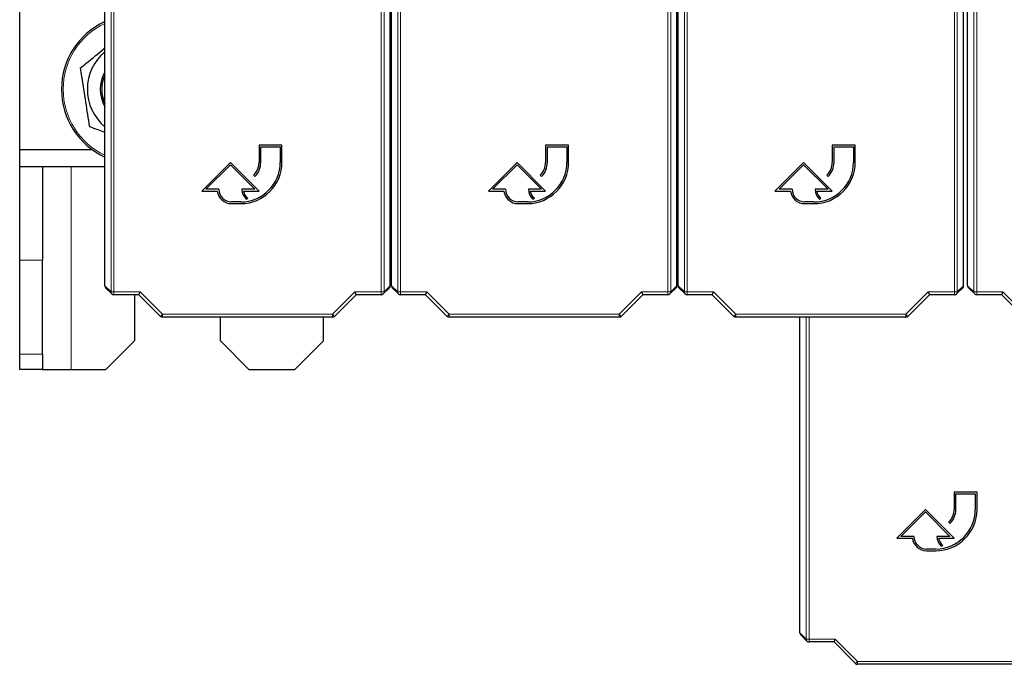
# Model space of a CAD drawing. Header units: millimetres. Extents: x 5 to 418, y 2 to 292.
# Tile 3 of 74: x 67 to 95, y 96 to 115. Entities that reach past the tile are written whole.
import ezdxf

# ---------------------------------------------------------------- set-up
doc = ezdxf.new("R2010")
doc.units = ezdxf.units.MM

msp = doc.modelspace()

# ---------------------------------------------------------------- linework, layer by layer
at = {"color": 7, "linetype": 'Continuous', "lineweight": 18}
for p, q in [((69.2936, 106.676), (69.2936, 124.8981)), ((69.3769, 124.8981), (69.3769, 106.676)), ((77.1466, 106.676), (77.1466, 124.8981)), ((77.2299, 124.8981), (77.2299, 106.676)), ((77.627, 106.676), (77.627, 124.8981)), ((77.7103, 124.8981), (77.7103, 106.676)), ((85.4799, 106.676), (85.4799, 124.8981)), ((85.5633, 124.8981), (85.5633, 106.676)), ((85.9603, 106.676), (85.9603, 124.8981)), ((86.0436, 124.8981), (86.0436, 106.676)), ((93.8133, 106.676), (93.8133, 124.8981)), ((93.8966, 124.8981), (93.8966, 106.676)), ((94.377, 106.676), (94.377, 124.8981)), ((94.4603, 124.8981), (94.4603, 106.676)), ((68.1368, 104.4199), (68.1368, 110.3132)), ((77.4118, 110.4626), (77.4451, 110.4585)), ((85.7451, 110.4812), (85.7784, 110.4877)), ((67.3034, 107.5953), (66.6368, 107.5953)), ((69.1118, 106.8579), (69.2936, 106.676)), ((77.2299, 106.676), (77.4118, 106.8579)), ((77.4451, 106.8579), (77.627, 106.676)), ((85.5633, 106.676), (85.7451, 106.8579)), ((85.7784, 106.8579), (85.9603, 106.676)), ((93.8966, 106.676), (94.0784, 106.8579)), ((94.1951, 106.8579), (94.377, 106.676)), ((69.2936, 106.676), (69.3769, 106.676)), ((69.3769, 106.676), (70.1386, 106.676)), ((69.3769, 106.5927), (69.3769, 106.676)), ((70.1386, 106.676), (70.7887, 106.026)), ((75.7349, 106.026), (76.3849, 106.676)), ((76.3849, 106.676), (77.1466, 106.676)), ((77.1466, 106.676), (77.1466, 106.5927)), ((77.1466, 106.676), (77.2299, 106.676)), ((77.627, 106.676), (77.7103, 106.676)), ((77.7103, 106.676), (78.4719, 106.676)), ((77.7103, 106.5927), (77.7103, 106.676)), ((78.4719, 106.676), (79.122, 106.026)), ((84.0682, 106.026), (84.7183, 106.676)), ((84.7183, 106.676), (85.4799, 106.676)), ((85.4799, 106.676), (85.4799, 106.5927)), ((85.4799, 106.676), (85.5633, 106.676)), ((85.9603, 106.676), (86.0436, 106.676)), ((86.0436, 106.676), (86.8053, 106.676)), ((86.0436, 106.5927), (86.0436, 106.676)), ((86.8053, 106.676), (87.4553, 106.026)), ((92.4015, 106.026), (93.0516, 106.676)), ((93.0516, 106.676), (93.8133, 106.676)), ((93.8133, 106.676), (93.8966, 106.676)), ((93.8133, 106.676), (93.8133, 106.5927)), ((94.377, 106.676), (94.4603, 106.676)), ((94.4603, 106.676), (95.2219, 106.676)), ((94.4603, 106.5927), (94.4603, 106.676)), ((95.2219, 106.676), (95.872, 106.026)), ((70.7298, 105.9671), (70.7887, 106.026)), ((70.7887, 106.026), (75.7349, 106.026)), ((70.7887, 105.9427), (70.7887, 106.026)), ((75.7938, 105.9671), (75.7349, 106.026)), ((75.7349, 105.9427), (75.7349, 106.026)), ((79.0631, 105.9671), (79.122, 106.026)), ((79.122, 106.026), (84.0682, 106.026)), ((79.122, 105.9427), (79.122, 106.026)), ((84.0682, 105.9427), (84.0682, 106.026)), ((84.1271, 105.9671), (84.0682, 106.026)), ((87.3964, 105.9671), (87.4553, 106.026)), ((87.4553, 106.026), (92.4015, 106.026)), ((87.4553, 105.9427), (87.4553, 106.026)), ((89.502, 96.5927), (89.502, 105.9427)), ((89.5853, 105.9427), (89.5853, 96.5927)), ((92.4015, 105.9427), (92.4015, 106.026)), ((92.4605, 105.9671), (92.4015, 106.026)), ((66.6368, 104.8665), (67.3034, 104.8665)), ((89.3201, 96.7746), (89.502, 96.5927)), ((89.502, 96.5927), (89.5853, 96.5927)), ((89.5853, 96.5927), (90.3469, 96.5927)), ((89.5853, 96.5094), (89.5853, 96.5927)), ((90.3469, 96.5927), (90.997, 95.9427)), ((90.9381, 95.8837), (90.997, 95.9427)), ((90.997, 95.9427), (95.9432, 95.9427)), ((90.997, 95.8593), (90.997, 95.9427))]:
    msp.add_line(p, q, dxfattribs=at)
at = {"color": 7, "linetype": 'Continuous', "lineweight": 25}
for p, q in [((69.1118, 106.8579), (69.1118, 120.4198)), ((77.4118, 106.8579), (77.4118, 120.4198)), ((77.4451, 106.8579), (77.4451, 120.4198)), ((85.7451, 106.8579), (85.7451, 120.4198)), ((85.7784, 106.8579), (85.7784, 120.4198)), ((94.0784, 106.8579), (94.0784, 120.4198)), ((94.1951, 106.8579), (94.1951, 120.4198)), ((66.6368, 110.8132), (66.6368, 120.1466)), ((77.4118, 114.0585), (77.4451, 114.0705)), ((77.4118, 113.9529), (77.4451, 113.9591)), ((85.7451, 114.0115), (85.7784, 114.0018)), ((85.7451, 113.9247), (85.7784, 113.9146)), ((77.4451, 113.5765), (77.4118, 113.5679)), ((77.4451, 113.5336), (77.4118, 113.5247)), ((77.4451, 113.3607), (77.4118, 113.3499)), ((85.7784, 113.5142), (85.7451, 113.5284)), ((85.7784, 113.4684), (85.7451, 113.4833)), ((85.7784, 113.28), (85.7451, 113.2988)), ((77.4118, 111.7766), (77.4451, 111.7657)), ((85.7451, 111.8277), (85.7784, 111.8464)), ((77.4118, 111.6018), (77.4451, 111.5929)), ((77.4118, 111.5585), (77.4451, 111.55)), ((85.7451, 111.598), (85.7784, 111.6122)), ((85.7784, 111.2118), (85.7451, 111.2018)), ((66.6368, 110.3132), (66.6368, 110.8132)), ((66.6368, 110.8132), (68.7426, 110.8132)), ((74.2618, 110.9412), (73.5951, 110.9412)), ((73.5951, 110.9412), (73.5951, 110.4412)), ((73.6451, 110.4412), (73.6451, 110.8912)), ((73.6451, 110.8912), (74.2118, 110.8912)), ((74.2118, 110.8912), (74.2118, 110.4412)), ((74.2618, 110.4412), (74.2618, 110.9412)), ((77.4451, 110.882), (77.4118, 110.87)), ((82.5951, 110.9412), (81.9284, 110.9412)), ((81.9284, 110.9412), (81.9284, 110.4412)), ((81.9784, 110.4412), (81.9784, 110.8912)), ((81.9784, 110.8912), (82.5451, 110.8912)), ((82.5451, 110.8912), (82.5451, 110.4412)), ((82.5951, 110.4412), (82.5951, 110.9412)), ((90.9284, 110.9412), (90.2618, 110.9412)), ((90.2618, 110.9412), (90.2618, 110.4412)), ((90.3118, 110.4412), (90.3118, 110.8912)), ((90.3118, 110.8912), (90.8784, 110.8912)), ((90.8784, 110.8912), (90.8784, 110.4412)), ((90.9284, 110.4412), (90.9284, 110.9412)), ((69.1118, 110.3132), (66.6368, 110.3132)), ((66.6368, 107.5953), (66.6368, 110.3132)), ((67.3034, 110.3132), (67.3034, 107.5953)), ((72.7618, 110.4412), (71.9284, 109.6079)), ((72.0491, 109.6579), (72.7618, 110.3705)), ((73.5951, 109.6079), (72.7618, 110.4412)), ((72.7618, 110.3705), (73.4744, 109.6579)), ((77.4451, 110.4101), (77.4118, 110.4141)), ((77.4451, 110.3132), (77.4118, 110.3132)), ((81.0951, 110.4412), (80.2618, 109.6079)), ((80.3825, 109.6579), (81.0951, 110.3705)), ((81.9284, 109.6079), (81.0951, 110.4412)), ((81.0951, 110.3705), (81.8077, 109.6579)), ((85.7784, 110.4386), (85.7451, 110.4322)), ((85.7784, 110.3132), (85.7451, 110.3132)), ((89.4284, 110.4412), (88.5951, 109.6079)), ((88.7158, 109.6579), (89.4284, 110.3705)), ((90.2618, 109.6079), (89.4284, 110.4412)), ((89.4284, 110.3705), (90.1411, 109.6579)), ((73.4389, 110.0641), (73.4743, 110.0287)), ((81.7722, 110.0641), (81.8076, 110.0287)), ((90.1056, 110.0641), (90.1409, 110.0287)), ((72.4284, 109.6579), (72.0491, 109.6579)), ((73.4744, 109.6579), (73.0951, 109.6579)), ((80.7618, 109.6579), (80.3825, 109.6579)), ((81.8077, 109.6579), (81.4284, 109.6579)), ((89.0951, 109.6579), (88.7158, 109.6579)), ((90.1411, 109.6579), (89.7618, 109.6579)), ((71.9284, 109.6079), (72.3814, 109.6079)), ((73.1448, 109.6079), (73.5951, 109.6079)), ((73.2216, 109.3751), (73.2663, 109.3974)), ((80.2618, 109.6079), (80.7148, 109.6079)), ((81.4782, 109.6079), (81.9284, 109.6079)), ((81.5549, 109.3751), (81.5996, 109.3974)), ((88.5951, 109.6079), (89.0481, 109.6079)), ((89.8115, 109.6079), (90.2618, 109.6079)), ((89.8882, 109.3751), (89.933, 109.3974)), ((73.0618, 109.2912), (72.7951, 109.2912)), ((72.7951, 109.2412), (73.0618, 109.2412)), ((81.3951, 109.2912), (81.1284, 109.2912)), ((81.1284, 109.2412), (81.3951, 109.2412)), ((89.7284, 109.2912), (89.4618, 109.2912)), ((89.4618, 109.2412), (89.7284, 109.2412)), ((66.6368, 104.8665), (66.6368, 107.5953)), ((67.3034, 104.8665), (67.3034, 107.5953)), ((69.1362, 106.7989), (69.318, 106.6171)), ((77.2055, 106.6171), (77.3874, 106.7989)), ((77.4695, 106.7989), (77.6513, 106.6171)), ((85.5389, 106.6171), (85.7207, 106.7989)), ((85.8029, 106.7989), (85.9847, 106.6171)), ((93.8722, 106.6171), (94.054, 106.7989)), ((94.2195, 106.7989), (94.4013, 106.6171)), ((70.1041, 106.5927), (69.3769, 106.5927)), ((69.9701, 106.5927), (69.9701, 105.2532)), ((70.1041, 106.5927), (70.1386, 106.676)), ((70.7298, 105.9671), (70.1041, 106.5927)), ((76.4194, 106.5927), (75.7938, 105.9671)), ((76.3849, 106.676), (76.4194, 106.5927)), ((77.1466, 106.5927), (76.4194, 106.5927)), ((78.4374, 106.5927), (77.7103, 106.5927)), ((78.4374, 106.5927), (78.4719, 106.676)), ((79.0631, 105.9671), (78.4374, 106.5927)), ((84.7528, 106.5927), (84.1271, 105.9671)), ((84.7183, 106.676), (84.7528, 106.5927)), ((85.4799, 106.5927), (84.7528, 106.5927)), ((86.7708, 106.5927), (86.0436, 106.5927)), ((86.7708, 106.5927), (86.8053, 106.676)), ((87.3964, 105.9671), (86.7708, 106.5927)), ((93.0861, 106.5927), (92.4605, 105.9671)), ((93.0516, 106.676), (93.0861, 106.5927)), ((93.8133, 106.5927), (93.0861, 106.5927)), ((95.1874, 106.5927), (94.4603, 106.5927)), ((95.1874, 106.5927), (95.2219, 106.676)), ((95.8131, 105.9671), (95.1874, 106.5927)), ((75.7349, 105.9427), (70.7887, 105.9427)), ((72.4701, 105.2532), (72.4701, 105.9427)), ((75.4701, 105.2532), (75.4701, 105.9427)), ((84.0682, 105.9427), (79.122, 105.9427)), ((92.4015, 105.9427), (87.4553, 105.9427)), ((89.3201, 96.7746), (89.3201, 105.9427)), ((69.1368, 104.4199), (69.9701, 105.2532)), ((72.4701, 105.2532), (73.3034, 104.4199)), ((74.6368, 104.4199), (75.4701, 105.2532)), ((66.6368, 104.4199), (66.6368, 104.8665)), ((67.3034, 104.8665), (67.3034, 104.4199)), ((67.3034, 104.4199), (66.6368, 104.4199)), ((67.3034, 104.4199), (68.1368, 104.4199)), ((68.1368, 104.4199), (69.1368, 104.4199)), ((73.3034, 104.4199), (74.6368, 104.4199)), ((94.4701, 100.8579), (93.8034, 100.8579)), ((93.8034, 100.8579), (93.8034, 100.3579)), ((93.8534, 100.3579), (93.8534, 100.8079)), ((93.8534, 100.8079), (94.4201, 100.8079)), ((94.4201, 100.8079), (94.4201, 100.3579)), ((94.4701, 100.3579), (94.4701, 100.8579)), ((92.9701, 100.3579), (92.1368, 99.5245)), ((92.2575, 99.5745), (92.9701, 100.2871)), ((93.8034, 99.5245), (92.9701, 100.3579)), ((92.9701, 100.2871), (93.6827, 99.5745)), ((93.6472, 99.9807), (93.6826, 99.9454)), ((92.1368, 99.5245), (92.5898, 99.5245)), ((92.6368, 99.5745), (92.2575, 99.5745)), ((93.6827, 99.5745), (93.3034, 99.5745)), ((93.3532, 99.5245), (93.8034, 99.5245)), ((93.2701, 99.2079), (93.0034, 99.2079)), ((93.0034, 99.1579), (93.2701, 99.1579)), ((93.4299, 99.2918), (93.4746, 99.3141)), ((89.3445, 96.7156), (89.5263, 96.5338)), ((90.3124, 96.5094), (89.5853, 96.5094)), ((90.3124, 96.5094), (90.3469, 96.5927)), ((90.9381, 95.8837), (90.3124, 96.5094)), ((95.9432, 95.8593), (90.997, 95.8593))]:
    msp.add_line(p, q, dxfattribs=at)
at = {"color": 7, "linetype": 'Continuous', "lineweight": 25, "flags": 128}
for points in [[(85.7451, 111.6431), (85.7602, 111.6497), (85.7784, 111.658)], [(77.4451, 111.1673), (77.4359, 111.1689), (77.4118, 111.1735)]]:
    msp.add_lwpolyline(points, dxfattribs=at)
at = {"color": 7, "linetype": 'Continuous', "lineweight": 25}
for centre, radius, start, end in [((70.0201, 112.5632), 2.1667, 114.78603, 245.21397), ((70.0201, 112.5632), 1.4167, 129.8796, 230.1204), ((70.0201, 112.5632), 1.0417, 150.69189, 209.30811), ((70.0201, 112.5632), 1, 155.27604, 204.72396), ((73.0618, 110.4412), 1.2, 270, 0), ((73.0618, 110.4412), 1.15, 270, 0), ((73.0618, 110.4412), 0.5333, 315, 0), ((73.0618, 110.4412), 0.5833, 315, 0), ((81.3951, 110.4412), 1.2, 270, 0), ((81.3951, 110.4412), 1.15, 270, 0), ((81.3951, 110.4412), 0.5333, 315, 0), ((81.3951, 110.4412), 0.5833, 315, 0), ((89.7284, 110.4412), 1.2, 270, 0), ((89.7284, 110.4412), 1.15, 270, 0), ((89.7284, 110.4412), 0.5333, 315, 0), ((89.7284, 110.4412), 0.5833, 315, 0), ((72.7951, 109.6579), 0.3667, 180, 270), ((73.4744, 109.6579), 0.3793, 180, 228.19891), ((81.1284, 109.6579), 0.3667, 180, 270), ((81.8077, 109.6579), 0.3793, 180, 228.19891), ((89.4618, 109.6579), 0.3667, 180, 270), ((90.1411, 109.6579), 0.3793, 180, 228.19891), ((72.7951, 109.6579), 0.4167, 186.8921, 270), ((73.4744, 109.6579), 0.3333, 188.62693, 231.37356), ((81.1284, 109.6579), 0.4167, 186.8921, 270), ((81.8077, 109.6579), 0.3333, 188.62693, 231.37356), ((89.4618, 109.6579), 0.4167, 186.8921, 270), ((90.1411, 109.6579), 0.3333, 188.62693, 231.37356), ((69.3769, 106.676), 0.0833, 225, 270), ((77.1466, 106.676), 0.0833, 270, 315), ((77.7103, 106.676), 0.0833, 225, 270), ((85.4799, 106.676), 0.0833, 270, 315), ((86.0436, 106.676), 0.0833, 225, 270), ((93.8133, 106.676), 0.0833, 270, 315), ((94.4603, 106.676), 0.0833, 225, 270), ((70.7887, 106.026), 0.0833, 225, 270), ((75.7349, 106.026), 0.0833, 270, 315), ((79.122, 106.026), 0.0833, 225, 270), ((84.0682, 106.026), 0.0833, 270, 315), ((87.4553, 106.026), 0.0833, 225, 270), ((92.4015, 106.026), 0.0833, 270, 315), ((93.2701, 100.3579), 1.2, 270, 0), ((93.2701, 100.3579), 1.15, 270, 0), ((93.2701, 100.3579), 0.5333, 315, 0), ((93.2701, 100.3579), 0.5833, 315, 0), ((93.0034, 99.5745), 0.4167, 186.8921, 270), ((93.0034, 99.5745), 0.3667, 180, 270), ((93.6827, 99.5745), 0.3793, 180, 228.19891), ((93.6827, 99.5745), 0.3333, 188.62693, 231.37356), ((89.5853, 96.5927), 0.0833, 225, 270), ((90.997, 95.9427), 0.0833, 225, 270)]:
    msp.add_arc(centre, radius, start, end, dxfattribs=at)
at = {"color": 7, "linetype": 'Continuous', "lineweight": 18}
for centre, radius, start, end in [((70.0201, 112.5632), 2.1186, 115.38839, 244.61161), ((69.3769, 106.676), 0.0833, 179.98044, 224.99849), ((77.1466, 106.676), 0.0833, 315.00151, 0.01956), ((77.7102, 106.676), 0.0833, 179.98044, 224.99849), ((85.48, 106.676), 0.0833, 315.00151, 0.01956), ((86.0436, 106.676), 0.0833, 179.98044, 224.99849), ((93.8133, 106.676), 0.0833, 315.00151, 0.01956), ((94.4602, 106.676), 0.0833, 179.98044, 224.99849), ((89.5852, 96.5927), 0.0833, 179.98044, 224.99849)]:
    msp.add_arc(centre, radius, start, end, dxfattribs=at)
at = {"color": 7, "linetype": 'Continuous', "lineweight": 25}
for centre, major_axis, start_param, end_param in [((69.1951, 106.8579), (0.0589, -0.0589), 3.9268385, 4.712389), ((77.3284, 106.8579), (-0.0589, -0.0589), 1.5707963, 2.3563468), ((77.5285, 106.8579), (0.0589, -0.0589), 3.9268385, 4.712389), ((85.6618, 106.8579), (-0.0589, -0.0589), 1.5707963, 2.3563468), ((85.8618, 106.8579), (0.0589, -0.0589), 3.9268385, 4.712389), ((93.9951, 106.8579), (-0.0589, -0.0589), 1.5707963, 2.3563468), ((94.2785, 106.8579), (0.0589, -0.0589), 3.9268385, 4.712389), ((89.4035, 96.7745), (0.0589, -0.0589), 3.9268385, 4.712389)]:
    msp.add_ellipse(centre, major_axis=major_axis, ratio=0.9996955, start_param=start_param, end_param=end_param, dxfattribs=at)
for points, knots in [([(68.4032, 113.1843), (68.46, 113.2302), (68.6879, 113.4147), (68.9271, 113.6083), (69.1061, 113.7532), (69.1118, 113.7578)], [0, 0, 0, 0, 0.2433234, 0.9760575, 1, 1, 1, 1]), ([(68.6738, 111.4735), (68.6362, 111.7111), (68.5599, 112.1938), (68.4685, 112.7719), (68.4166, 113.0998), (68.4032, 113.1843)], [0, 0, 0, 0, 0.4185557, 0.8501619, 1, 1, 1, 1]), ([(69.1118, 111.3053), (69.0456, 111.3307), (68.8981, 111.3873), (68.7536, 111.4428), (68.6738, 111.4735)], [0, 0, 0, 0, 0.4484085, 1, 1, 1, 1])]:
    msp.add_open_spline(points, degree=3, knots=knots, dxfattribs=at)

doc.saveas('drawing.dxf')
